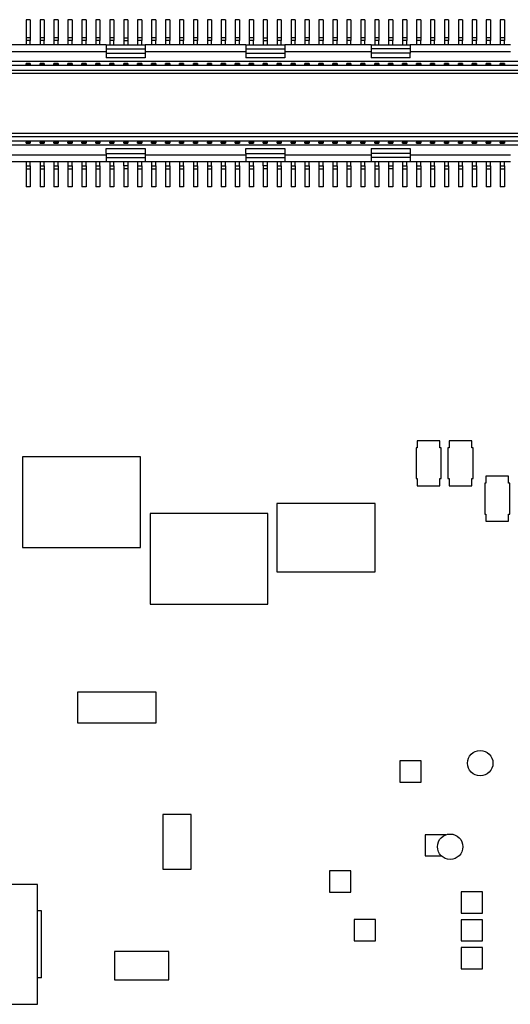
# Model space of a CAD drawing. Extents: x 25 to 408, y 76 to 219.
# Tile 11 of 21: x 315 to 332, y 143 to 178. Entities that reach past the tile are written whole.
import ezdxf

# ---------------------------------------------------------------- set-up
doc = ezdxf.new("R2010")
doc.units = 0
doc.layers.add('粗實線', color=7, linetype='CONTINUOUS')

msp = doc.modelspace()

# ---------------------------------------------------------------- linework, layer by layer
at = {"layer": '粗實線'}
for p, q in [((315.045, 178.426), (314.895, 178.426)), ((314.895, 178.426), (314.895, 177.776)), ((315.045, 178.426), (315.045, 177.776)), ((315.545, 178.426), (315.395, 178.426)), ((315.395, 178.426), (315.395, 177.776)), ((315.545, 178.426), (315.545, 177.776)), ((316.045, 178.426), (315.895, 178.426)), ((315.895, 178.426), (315.895, 177.776)), ((316.045, 178.426), (316.045, 177.776)), ((316.545, 178.426), (316.395, 178.426)), ((316.395, 178.426), (316.395, 177.776)), ((316.545, 178.426), (316.545, 177.776)), ((317.045, 178.426), (316.895, 178.426)), ((316.895, 178.426), (316.895, 177.776)), ((317.045, 178.426), (317.045, 177.776)), ((317.545, 178.426), (317.395, 178.426)), ((317.395, 178.426), (317.395, 177.776)), ((317.545, 178.426), (317.545, 177.776)), ((318.045, 178.426), (317.895, 178.426)), ((317.895, 178.426), (317.895, 177.776)), ((318.045, 178.426), (318.045, 177.776)), ((318.545, 178.426), (318.395, 178.426)), ((318.395, 178.426), (318.395, 177.776)), ((318.545, 178.426), (318.545, 177.776)), ((319.045, 178.426), (318.895, 178.426)), ((318.895, 178.426), (318.895, 177.776)), ((319.045, 178.426), (319.045, 177.776)), ((319.545, 178.426), (319.395, 178.426)), ((319.395, 178.426), (319.395, 177.776)), ((319.545, 178.426), (319.545, 177.776)), ((320.045, 178.426), (319.895, 178.426)), ((319.895, 178.426), (319.895, 177.776)), ((320.045, 178.426), (320.045, 177.776)), ((320.545, 178.426), (320.395, 178.426)), ((320.395, 178.426), (320.395, 177.776)), ((320.545, 178.426), (320.545, 177.776)), ((321.045, 178.426), (320.895, 178.426)), ((320.895, 178.426), (320.895, 177.776)), ((321.045, 178.426), (321.045, 177.776)), ((321.545, 178.426), (321.395, 178.426)), ((321.395, 178.426), (321.395, 177.776)), ((321.545, 178.426), (321.545, 177.776)), ((322.045, 178.426), (321.895, 178.426)), ((321.895, 178.426), (321.895, 177.776)), ((322.045, 178.426), (322.045, 177.776)), ((322.545, 178.426), (322.395, 178.426)), ((322.395, 178.426), (322.395, 177.776)), ((322.545, 178.426), (322.545, 177.776)), ((323.045, 178.426), (322.895, 178.426)), ((322.895, 178.426), (322.895, 177.776)), ((323.045, 178.426), (323.045, 177.776)), ((323.545, 178.426), (323.395, 178.426)), ((323.395, 178.426), (323.395, 177.776)), ((323.545, 178.426), (323.545, 177.776)), ((324.045, 178.426), (323.895, 178.426)), ((323.895, 178.426), (323.895, 177.776)), ((324.045, 178.426), (324.045, 177.776)), ((324.545, 178.426), (324.395, 178.426)), ((324.395, 178.426), (324.395, 177.776)), ((324.545, 178.426), (324.545, 177.776)), ((325.045, 178.426), (324.895, 178.426)), ((324.895, 178.426), (324.895, 177.776)), ((325.045, 178.426), (325.045, 177.776)), ((325.545, 178.426), (325.395, 178.426)), ((325.395, 178.426), (325.395, 177.776)), ((325.545, 178.426), (325.545, 177.776)), ((326.045, 178.426), (325.895, 178.426)), ((325.895, 178.426), (325.895, 177.776)), ((326.045, 178.426), (326.045, 177.776)), ((326.545, 178.426), (326.395, 178.426)), ((326.395, 178.426), (326.395, 177.776)), ((326.545, 178.426), (326.545, 177.776)), ((327.045, 178.426), (326.895, 178.426)), ((326.895, 178.426), (326.895, 177.776)), ((327.045, 178.426), (327.045, 177.776)), ((327.545, 178.426), (327.395, 178.426)), ((327.395, 178.426), (327.395, 177.776)), ((327.545, 178.426), (327.545, 177.776)), ((328.045, 178.426), (327.895, 178.426)), ((327.895, 178.426), (327.895, 177.776)), ((328.045, 178.426), (328.045, 177.776)), ((328.545, 178.426), (328.395, 178.426)), ((328.395, 178.426), (328.395, 177.776)), ((328.545, 178.426), (328.545, 177.776)), ((329.045, 178.426), (328.895, 178.426)), ((328.895, 178.426), (328.895, 177.776)), ((329.045, 178.426), (329.045, 177.776)), ((329.545, 178.426), (329.395, 178.426)), ((329.395, 178.426), (329.395, 177.776)), ((329.545, 178.426), (329.545, 177.776)), ((330.045, 178.426), (329.895, 178.426)), ((329.895, 178.426), (329.895, 177.776)), ((330.045, 178.426), (330.045, 177.776)), ((330.545, 178.426), (330.395, 178.426)), ((330.395, 178.426), (330.395, 177.776)), ((330.545, 178.426), (330.545, 177.776)), ((331.045, 178.426), (330.895, 178.426)), ((330.895, 178.426), (330.895, 177.776)), ((331.045, 178.426), (331.045, 177.776)), ((331.545, 178.426), (331.395, 178.426)), ((331.395, 178.426), (331.395, 177.776)), ((331.545, 178.426), (331.545, 177.776)), ((332.045, 178.426), (331.895, 178.426)), ((331.895, 178.426), (331.895, 177.776)), ((332.045, 178.426), (332.045, 177.776)), ((317.77, 177.526), (314.17, 177.526)), ((314.895, 177.776), (314.895, 177.676)), ((315.045, 177.776), (314.895, 177.776)), ((315.045, 177.676), (314.895, 177.676)), ((314.895, 177.676), (314.895, 177.526)), ((315.045, 177.776), (315.045, 177.676)), ((315.045, 177.526), (315.045, 177.676)), ((315.395, 177.776), (315.395, 177.676)), ((315.545, 177.776), (315.395, 177.776)), ((315.545, 177.676), (315.395, 177.676)), ((315.395, 177.676), (315.395, 177.526)), ((315.545, 177.776), (315.545, 177.676)), ((315.545, 177.526), (315.545, 177.676)), ((315.895, 177.776), (315.895, 177.676)), ((316.045, 177.776), (315.895, 177.776)), ((315.895, 177.676), (315.895, 177.526)), ((316.045, 177.676), (315.895, 177.676)), ((316.045, 177.776), (316.045, 177.676)), ((316.045, 177.526), (316.045, 177.676)), ((316.395, 177.776), (316.395, 177.676)), ((316.545, 177.776), (316.395, 177.776)), ((316.395, 177.676), (316.395, 177.526)), ((316.545, 177.676), (316.395, 177.676)), ((316.545, 177.776), (316.545, 177.676)), ((316.545, 177.526), (316.545, 177.676)), ((316.895, 177.776), (316.895, 177.676)), ((317.045, 177.776), (316.895, 177.776)), ((316.895, 177.676), (316.895, 177.526)), ((317.045, 177.676), (316.895, 177.676)), ((317.045, 177.776), (317.045, 177.676)), ((317.045, 177.526), (317.045, 177.676)), ((317.395, 177.776), (317.395, 177.676)), ((317.545, 177.776), (317.395, 177.776)), ((317.545, 177.676), (317.395, 177.676)), ((317.395, 177.676), (317.395, 177.526)), ((317.545, 177.776), (317.545, 177.676)), ((317.545, 177.526), (317.545, 177.676)), ((317.77, 177.526), (317.77, 177.376)), ((317.77, 177.526), (319.17, 177.526)), ((317.895, 177.776), (317.895, 177.676)), ((318.045, 177.776), (317.895, 177.776)), ((318.045, 177.676), (317.895, 177.676)), ((317.895, 177.676), (317.895, 177.526)), ((318.045, 177.776), (318.045, 177.676)), ((318.045, 177.526), (318.045, 177.676)), ((318.395, 177.776), (318.545, 177.776)), ((318.395, 177.776), (318.395, 177.676)), ((318.395, 177.676), (318.545, 177.676)), ((318.395, 177.676), (318.395, 177.526)), ((318.545, 177.776), (318.545, 177.676)), ((318.545, 177.676), (318.545, 177.526)), ((318.895, 177.776), (318.895, 177.676)), ((319.045, 177.776), (318.895, 177.776)), ((318.895, 177.676), (318.895, 177.526)), ((319.045, 177.676), (318.895, 177.676)), ((319.045, 177.776), (319.045, 177.676)), ((319.045, 177.526), (319.045, 177.676)), ((319.17, 177.526), (319.17, 177.376)), ((322.77, 177.526), (319.17, 177.526)), ((319.395, 177.776), (319.395, 177.676)), ((319.545, 177.776), (319.395, 177.776)), ((319.545, 177.676), (319.395, 177.676)), ((319.395, 177.676), (319.395, 177.526)), ((319.545, 177.776), (319.545, 177.676)), ((319.545, 177.526), (319.545, 177.676)), ((319.895, 177.776), (319.895, 177.676)), ((320.045, 177.776), (319.895, 177.776)), ((320.045, 177.676), (319.895, 177.676)), ((319.895, 177.676), (319.895, 177.526)), ((320.045, 177.776), (320.045, 177.676)), ((320.045, 177.526), (320.045, 177.676)), ((320.395, 177.776), (320.395, 177.676)), ((320.545, 177.776), (320.395, 177.776)), ((320.395, 177.676), (320.395, 177.526)), ((320.545, 177.676), (320.395, 177.676)), ((320.545, 177.776), (320.545, 177.676)), ((320.545, 177.526), (320.545, 177.676)), ((320.895, 177.776), (320.895, 177.676)), ((321.045, 177.776), (320.895, 177.776)), ((321.045, 177.676), (320.895, 177.676)), ((320.895, 177.676), (320.895, 177.526)), ((321.045, 177.776), (321.045, 177.676)), ((321.045, 177.526), (321.045, 177.676)), ((321.395, 177.776), (321.395, 177.676)), ((321.545, 177.776), (321.395, 177.776)), ((321.395, 177.676), (321.395, 177.526)), ((321.545, 177.676), (321.395, 177.676)), ((321.545, 177.776), (321.545, 177.676)), ((321.545, 177.526), (321.545, 177.676)), ((321.895, 177.776), (321.895, 177.676)), ((322.045, 177.776), (321.895, 177.776)), ((321.895, 177.676), (321.895, 177.526)), ((322.045, 177.676), (321.895, 177.676)), ((322.045, 177.776), (322.045, 177.676)), ((322.045, 177.526), (322.045, 177.676)), ((322.395, 177.776), (322.395, 177.676)), ((322.545, 177.776), (322.395, 177.776)), ((322.395, 177.676), (322.395, 177.526)), ((322.545, 177.676), (322.395, 177.676)), ((322.545, 177.776), (322.545, 177.676)), ((322.545, 177.526), (322.545, 177.676)), ((322.77, 177.526), (322.77, 177.376)), ((322.77, 177.526), (324.17, 177.526)), ((322.895, 177.776), (322.895, 177.676)), ((323.045, 177.776), (322.895, 177.776)), ((322.895, 177.676), (322.895, 177.526)), ((323.045, 177.676), (322.895, 177.676)), ((323.045, 177.776), (323.045, 177.676)), ((323.045, 177.526), (323.045, 177.676)), ((323.395, 177.776), (323.545, 177.776)), ((323.395, 177.776), (323.395, 177.676)), ((323.395, 177.676), (323.545, 177.676)), ((323.395, 177.676), (323.395, 177.526)), ((323.545, 177.776), (323.545, 177.676)), ((323.545, 177.676), (323.545, 177.526)), ((323.895, 177.776), (323.895, 177.676)), ((324.045, 177.776), (323.895, 177.776)), ((323.895, 177.676), (323.895, 177.526)), ((324.045, 177.676), (323.895, 177.676)), ((324.045, 177.776), (324.045, 177.676)), ((324.045, 177.526), (324.045, 177.676)), ((324.17, 177.526), (324.17, 177.376)), ((327.27, 177.526), (324.17, 177.526)), ((324.395, 177.776), (324.395, 177.676)), ((324.545, 177.776), (324.395, 177.776)), ((324.395, 177.676), (324.395, 177.526)), ((324.545, 177.676), (324.395, 177.676)), ((324.545, 177.776), (324.545, 177.676)), ((324.545, 177.526), (324.545, 177.676)), ((324.895, 177.776), (324.895, 177.676)), ((325.045, 177.776), (324.895, 177.776)), ((324.895, 177.676), (324.895, 177.526)), ((325.045, 177.676), (324.895, 177.676)), ((325.045, 177.776), (325.045, 177.676)), ((325.045, 177.526), (325.045, 177.676)), ((325.395, 177.776), (325.395, 177.676)), ((325.545, 177.776), (325.395, 177.776)), ((325.545, 177.676), (325.395, 177.676)), ((325.395, 177.676), (325.395, 177.526)), ((325.545, 177.776), (325.545, 177.676)), ((325.545, 177.526), (325.545, 177.676)), ((325.895, 177.776), (325.895, 177.676)), ((326.045, 177.776), (325.895, 177.776)), ((325.895, 177.676), (325.895, 177.526)), ((326.045, 177.676), (325.895, 177.676)), ((326.045, 177.776), (326.045, 177.676)), ((326.045, 177.526), (326.045, 177.676)), ((326.395, 177.776), (326.395, 177.676)), ((326.545, 177.776), (326.395, 177.776)), ((326.395, 177.676), (326.395, 177.526)), ((326.545, 177.676), (326.395, 177.676)), ((326.545, 177.776), (326.545, 177.676)), ((326.545, 177.526), (326.545, 177.676)), ((326.895, 177.776), (326.895, 177.676)), ((327.045, 177.776), (326.895, 177.776)), ((326.895, 177.676), (326.895, 177.526)), ((327.045, 177.676), (326.895, 177.676)), ((327.045, 177.776), (327.045, 177.676)), ((327.045, 177.526), (327.045, 177.676)), ((327.27, 177.526), (327.27, 177.376)), ((327.27, 177.526), (328.67, 177.526)), ((327.395, 177.776), (327.395, 177.676)), ((327.545, 177.776), (327.395, 177.776)), ((327.545, 177.676), (327.395, 177.676)), ((327.395, 177.676), (327.395, 177.526)), ((327.545, 177.776), (327.545, 177.676)), ((327.545, 177.526), (327.545, 177.676)), ((328.045, 177.776), (327.895, 177.776)), ((327.895, 177.776), (327.895, 177.676)), ((327.895, 177.676), (327.895, 177.526)), ((328.045, 177.676), (327.895, 177.676)), ((328.045, 177.776), (328.045, 177.676)), ((328.045, 177.526), (328.045, 177.676)), ((328.395, 177.776), (328.395, 177.676)), ((328.545, 177.776), (328.395, 177.776)), ((328.545, 177.676), (328.395, 177.676)), ((328.395, 177.676), (328.395, 177.526)), ((328.545, 177.776), (328.545, 177.676)), ((328.545, 177.526), (328.545, 177.676)), ((328.67, 177.526), (328.67, 177.376)), ((332.27, 177.526), (328.67, 177.526)), ((328.895, 177.776), (328.895, 177.676)), ((329.045, 177.776), (328.895, 177.776)), ((329.045, 177.676), (328.895, 177.676)), ((328.895, 177.676), (328.895, 177.526)), ((329.045, 177.776), (329.045, 177.676)), ((329.045, 177.526), (329.045, 177.676)), ((329.395, 177.776), (329.395, 177.676)), ((329.545, 177.776), (329.395, 177.776)), ((329.545, 177.676), (329.395, 177.676)), ((329.395, 177.676), (329.395, 177.526)), ((329.545, 177.776), (329.545, 177.676)), ((329.545, 177.526), (329.545, 177.676)), ((329.895, 177.776), (329.895, 177.676)), ((330.045, 177.776), (329.895, 177.776)), ((330.045, 177.676), (329.895, 177.676)), ((329.895, 177.676), (329.895, 177.526)), ((330.045, 177.776), (330.045, 177.676)), ((330.045, 177.526), (330.045, 177.676)), ((330.395, 177.776), (330.395, 177.676)), ((330.545, 177.776), (330.395, 177.776)), ((330.545, 177.676), (330.395, 177.676)), ((330.395, 177.676), (330.395, 177.526)), ((330.545, 177.776), (330.545, 177.676)), ((330.545, 177.526), (330.545, 177.676)), ((330.895, 177.776), (330.895, 177.676)), ((331.045, 177.776), (330.895, 177.776)), ((331.045, 177.676), (330.895, 177.676)), ((330.895, 177.676), (330.895, 177.526)), ((331.045, 177.776), (331.045, 177.676)), ((331.045, 177.526), (331.045, 177.676)), ((331.395, 177.776), (331.395, 177.676)), ((331.545, 177.776), (331.395, 177.776)), ((331.395, 177.676), (331.395, 177.526)), ((331.545, 177.676), (331.395, 177.676)), ((331.545, 177.776), (331.545, 177.676)), ((331.545, 177.526), (331.545, 177.676)), ((331.895, 177.776), (331.895, 177.676)), ((332.045, 177.776), (331.895, 177.776)), ((332.045, 177.676), (331.895, 177.676)), ((331.895, 177.676), (331.895, 177.526)), ((332.045, 177.776), (332.045, 177.676)), ((332.045, 177.526), (332.045, 177.676)), ((317.77, 177.276), (314.17, 177.276)), ((317.77, 177.376), (319.17, 177.376)), ((317.77, 177.376), (317.77, 177.226)), ((317.77, 177.226), (319.17, 177.226)), ((317.77, 177.226), (317.77, 177.056)), ((319.17, 177.376), (319.17, 177.226)), ((322.77, 177.276), (319.17, 177.276)), ((319.17, 177.226), (319.17, 177.056)), ((322.77, 177.376), (324.17, 177.376)), ((322.77, 177.376), (322.77, 177.226)), ((322.77, 177.226), (324.17, 177.226)), ((322.77, 177.226), (322.77, 177.056)), ((324.17, 177.376), (324.17, 177.226)), ((327.27, 177.276), (324.17, 177.276)), ((324.17, 177.226), (324.17, 177.056)), ((327.27, 177.376), (327.27, 177.226)), ((328.67, 177.376), (327.27, 177.376)), ((328.67, 177.226), (327.27, 177.226)), ((327.27, 177.226), (327.27, 177.056)), ((328.67, 177.376), (328.67, 177.226)), ((332.27, 177.276), (328.67, 177.276)), ((328.67, 177.056), (328.67, 177.226)), ((354.27, 176.776), (297.17, 176.776)), ((353.27, 176.926), (298.17, 176.926)), ((315.045, 176.856), (314.895, 176.856)), ((314.895, 176.822), (314.895, 176.856)), ((314.895, 176.822), (314.895, 176.776)), ((315.045, 176.822), (314.895, 176.822)), ((315.045, 176.856), (315.045, 176.822)), ((315.045, 176.776), (315.045, 176.822)), ((315.545, 176.856), (315.395, 176.856)), ((315.395, 176.822), (315.395, 176.856)), ((315.395, 176.822), (315.395, 176.776)), ((315.545, 176.822), (315.395, 176.822)), ((315.545, 176.856), (315.545, 176.822)), ((315.545, 176.776), (315.545, 176.822)), ((316.045, 176.856), (315.895, 176.856)), ((315.895, 176.822), (315.895, 176.856)), ((315.895, 176.822), (315.895, 176.776)), ((316.045, 176.822), (315.895, 176.822)), ((316.045, 176.856), (316.045, 176.822)), ((316.045, 176.776), (316.045, 176.822)), ((316.545, 176.856), (316.395, 176.856)), ((316.395, 176.822), (316.395, 176.856)), ((316.395, 176.822), (316.395, 176.776)), ((316.545, 176.822), (316.395, 176.822)), ((316.545, 176.856), (316.545, 176.822)), ((316.545, 176.776), (316.545, 176.822)), ((317.045, 176.856), (316.895, 176.856)), ((316.895, 176.822), (316.895, 176.856)), ((316.895, 176.822), (316.895, 176.776)), ((317.045, 176.822), (316.895, 176.822)), ((317.045, 176.856), (317.045, 176.822)), ((317.045, 176.776), (317.045, 176.822)), ((317.545, 176.856), (317.395, 176.856)), ((317.395, 176.822), (317.395, 176.856)), ((317.395, 176.822), (317.395, 176.776)), ((317.545, 176.822), (317.395, 176.822)), ((317.545, 176.856), (317.545, 176.822)), ((317.545, 176.776), (317.545, 176.822)), ((319.17, 177.056), (317.77, 177.056)), ((318.045, 176.856), (317.895, 176.856)), ((317.895, 176.822), (317.895, 176.856)), ((317.895, 176.822), (317.895, 176.776)), ((318.045, 176.822), (317.895, 176.822)), ((318.045, 176.856), (318.045, 176.822)), ((318.045, 176.776), (318.045, 176.822)), ((318.545, 176.856), (318.395, 176.856)), ((318.395, 176.822), (318.395, 176.856)), ((318.395, 176.822), (318.395, 176.776)), ((318.545, 176.822), (318.395, 176.822)), ((318.545, 176.856), (318.545, 176.822)), ((318.545, 176.776), (318.545, 176.822)), ((319.045, 176.856), (318.895, 176.856)), ((318.895, 176.822), (318.895, 176.856)), ((318.895, 176.822), (318.895, 176.776)), ((319.045, 176.822), (318.895, 176.822)), ((319.045, 176.856), (319.045, 176.822)), ((319.045, 176.776), (319.045, 176.822)), ((319.545, 176.856), (319.395, 176.856)), ((319.395, 176.822), (319.395, 176.856)), ((319.395, 176.822), (319.395, 176.776)), ((319.545, 176.822), (319.395, 176.822)), ((319.545, 176.856), (319.545, 176.822)), ((319.545, 176.776), (319.545, 176.822)), ((320.045, 176.856), (319.895, 176.856)), ((319.895, 176.822), (319.895, 176.856)), ((319.895, 176.822), (319.895, 176.776)), ((320.045, 176.822), (319.895, 176.822)), ((320.045, 176.856), (320.045, 176.822)), ((320.045, 176.776), (320.045, 176.822)), ((320.545, 176.856), (320.395, 176.856)), ((320.395, 176.822), (320.395, 176.856)), ((320.395, 176.822), (320.395, 176.776)), ((320.545, 176.822), (320.395, 176.822)), ((320.545, 176.856), (320.545, 176.822)), ((320.545, 176.776), (320.545, 176.822)), ((321.045, 176.856), (320.895, 176.856)), ((320.895, 176.822), (320.895, 176.856)), ((320.895, 176.822), (320.895, 176.776)), ((321.045, 176.822), (320.895, 176.822)), ((321.045, 176.856), (321.045, 176.822)), ((321.045, 176.776), (321.045, 176.822)), ((321.545, 176.856), (321.395, 176.856)), ((321.395, 176.822), (321.395, 176.856)), ((321.395, 176.822), (321.395, 176.776)), ((321.545, 176.822), (321.395, 176.822)), ((321.545, 176.856), (321.545, 176.822)), ((321.545, 176.776), (321.545, 176.822)), ((322.045, 176.856), (321.895, 176.856)), ((321.895, 176.822), (321.895, 176.856)), ((321.895, 176.822), (321.895, 176.776)), ((322.045, 176.822), (321.895, 176.822)), ((322.045, 176.856), (322.045, 176.822)), ((322.045, 176.776), (322.045, 176.822)), ((322.545, 176.856), (322.395, 176.856)), ((322.395, 176.822), (322.395, 176.856)), ((322.395, 176.822), (322.395, 176.776)), ((322.545, 176.822), (322.395, 176.822)), ((322.545, 176.856), (322.545, 176.822)), ((322.545, 176.776), (322.545, 176.822)), ((324.17, 177.056), (322.77, 177.056)), ((323.045, 176.856), (322.895, 176.856)), ((322.895, 176.822), (322.895, 176.856)), ((322.895, 176.822), (322.895, 176.776)), ((323.045, 176.822), (322.895, 176.822)), ((323.045, 176.856), (323.045, 176.822)), ((323.045, 176.776), (323.045, 176.822)), ((323.545, 176.856), (323.395, 176.856)), ((323.395, 176.822), (323.395, 176.856)), ((323.395, 176.822), (323.395, 176.776)), ((323.545, 176.822), (323.395, 176.822)), ((323.545, 176.856), (323.545, 176.822)), ((323.545, 176.776), (323.545, 176.822)), ((324.045, 176.856), (323.895, 176.856)), ((323.895, 176.822), (323.895, 176.856)), ((323.895, 176.822), (323.895, 176.776)), ((324.045, 176.822), (323.895, 176.822)), ((324.045, 176.856), (324.045, 176.822)), ((324.045, 176.776), (324.045, 176.822)), ((324.545, 176.856), (324.395, 176.856)), ((324.395, 176.822), (324.395, 176.856)), ((324.395, 176.822), (324.395, 176.776)), ((324.545, 176.822), (324.395, 176.822)), ((324.545, 176.856), (324.545, 176.822)), ((324.545, 176.776), (324.545, 176.822)), ((325.045, 176.856), (324.895, 176.856)), ((324.895, 176.822), (324.895, 176.856)), ((324.895, 176.822), (324.895, 176.776)), ((325.045, 176.822), (324.895, 176.822)), ((325.045, 176.856), (325.045, 176.822)), ((325.045, 176.776), (325.045, 176.822)), ((325.545, 176.856), (325.395, 176.856)), ((325.395, 176.822), (325.395, 176.856)), ((325.395, 176.822), (325.395, 176.776)), ((325.545, 176.822), (325.395, 176.822)), ((325.545, 176.856), (325.545, 176.822)), ((325.545, 176.776), (325.545, 176.822)), ((326.045, 176.856), (325.895, 176.856)), ((325.895, 176.822), (325.895, 176.856)), ((325.895, 176.822), (325.895, 176.776)), ((326.045, 176.822), (325.895, 176.822)), ((326.045, 176.856), (326.045, 176.822)), ((326.045, 176.776), (326.045, 176.822)), ((326.545, 176.856), (326.395, 176.856)), ((326.395, 176.822), (326.395, 176.856)), ((326.395, 176.822), (326.395, 176.776)), ((326.545, 176.822), (326.395, 176.822)), ((326.545, 176.856), (326.545, 176.822)), ((326.545, 176.776), (326.545, 176.822)), ((327.045, 176.856), (326.895, 176.856)), ((326.895, 176.822), (326.895, 176.856)), ((326.895, 176.822), (326.895, 176.776)), ((327.045, 176.822), (326.895, 176.822)), ((327.045, 176.856), (327.045, 176.822)), ((327.045, 176.776), (327.045, 176.822)), ((328.67, 177.056), (327.27, 177.056)), ((327.545, 176.856), (327.395, 176.856)), ((327.395, 176.822), (327.395, 176.856)), ((327.395, 176.822), (327.395, 176.776)), ((327.545, 176.822), (327.395, 176.822)), ((327.545, 176.856), (327.545, 176.822)), ((327.545, 176.776), (327.545, 176.822)), ((328.045, 176.856), (327.895, 176.856)), ((327.895, 176.822), (327.895, 176.856)), ((327.895, 176.822), (327.895, 176.776)), ((328.045, 176.822), (327.895, 176.822)), ((328.045, 176.856), (328.045, 176.822)), ((328.045, 176.776), (328.045, 176.822)), ((328.545, 176.856), (328.395, 176.856)), ((328.395, 176.822), (328.395, 176.856)), ((328.395, 176.822), (328.395, 176.776)), ((328.545, 176.822), (328.395, 176.822)), ((328.545, 176.856), (328.545, 176.822)), ((328.545, 176.776), (328.545, 176.822)), ((329.045, 176.856), (328.895, 176.856)), ((328.895, 176.822), (328.895, 176.856)), ((328.895, 176.822), (328.895, 176.776)), ((329.045, 176.822), (328.895, 176.822)), ((329.045, 176.856), (329.045, 176.822)), ((329.045, 176.776), (329.045, 176.822)), ((329.545, 176.856), (329.395, 176.856)), ((329.395, 176.822), (329.395, 176.856)), ((329.395, 176.822), (329.395, 176.776)), ((329.545, 176.822), (329.395, 176.822)), ((329.545, 176.856), (329.545, 176.822)), ((329.545, 176.776), (329.545, 176.822)), ((330.045, 176.856), (329.895, 176.856)), ((329.895, 176.822), (329.895, 176.856)), ((329.895, 176.822), (329.895, 176.776)), ((330.045, 176.822), (329.895, 176.822)), ((330.045, 176.856), (330.045, 176.822)), ((330.045, 176.776), (330.045, 176.822)), ((330.545, 176.856), (330.395, 176.856)), ((330.395, 176.822), (330.395, 176.856)), ((330.395, 176.822), (330.395, 176.776)), ((330.545, 176.822), (330.395, 176.822)), ((330.545, 176.856), (330.545, 176.822)), ((330.545, 176.776), (330.545, 176.822)), ((331.045, 176.856), (330.895, 176.856)), ((330.895, 176.822), (330.895, 176.856)), ((330.895, 176.822), (330.895, 176.776)), ((331.045, 176.822), (330.895, 176.822)), ((331.045, 176.856), (331.045, 176.822)), ((331.045, 176.776), (331.045, 176.822)), ((331.545, 176.856), (331.395, 176.856)), ((331.395, 176.822), (331.395, 176.856)), ((331.395, 176.822), (331.395, 176.776)), ((331.545, 176.822), (331.395, 176.822)), ((331.545, 176.856), (331.545, 176.822)), ((331.545, 176.776), (331.545, 176.822)), ((332.045, 176.856), (331.895, 176.856)), ((331.895, 176.822), (331.895, 176.856)), ((331.895, 176.822), (331.895, 176.776)), ((332.045, 176.822), (331.895, 176.822)), ((332.045, 176.856), (332.045, 176.822)), ((332.045, 176.776), (332.045, 176.822)), ((297.17, 176.616), (354.27, 176.616)), ((297.37, 176.501), (354.07, 176.501)), ((298.27, 174.35), (353.17, 174.35)), ((298.07, 174.236), (353.37, 174.236)), ((298.07, 174.076), (353.37, 174.076)), ((353.27, 173.926), (298.17, 173.926)), ((314.895, 174.076), (314.895, 174.03)), ((314.895, 174.03), (315.045, 174.03)), ((314.895, 173.996), (314.895, 174.03)), ((314.895, 173.996), (315.045, 173.996)), ((315.045, 174.076), (315.045, 174.03)), ((315.045, 174.03), (315.045, 173.996)), ((315.395, 174.076), (315.395, 174.03)), ((315.395, 174.03), (315.545, 174.03)), ((315.395, 173.996), (315.395, 174.03)), ((315.395, 173.996), (315.545, 173.996)), ((315.545, 174.076), (315.545, 174.03)), ((315.545, 174.03), (315.545, 173.996)), ((315.895, 174.076), (315.895, 174.03)), ((315.895, 174.03), (316.045, 174.03)), ((315.895, 173.996), (315.895, 174.03)), ((315.895, 173.996), (316.045, 173.996)), ((316.045, 174.076), (316.045, 174.03)), ((316.045, 174.03), (316.045, 173.996)), ((316.395, 174.076), (316.395, 174.03)), ((316.395, 174.03), (316.545, 174.03)), ((316.395, 173.996), (316.395, 174.03)), ((316.395, 173.996), (316.545, 173.996)), ((316.545, 174.076), (316.545, 174.03)), ((316.545, 174.03), (316.545, 173.996)), ((316.895, 174.076), (316.895, 174.03)), ((316.895, 174.03), (317.045, 174.03)), ((316.895, 173.996), (316.895, 174.03)), ((316.895, 173.996), (317.045, 173.996)), ((317.045, 174.076), (317.045, 174.03)), ((317.045, 174.03), (317.045, 173.996)), ((317.395, 174.076), (317.395, 174.03)), ((317.395, 174.03), (317.545, 174.03)), ((317.395, 173.996), (317.395, 174.03)), ((317.395, 173.996), (317.545, 173.996)), ((317.545, 174.076), (317.545, 174.03)), ((317.545, 174.03), (317.545, 173.996)), ((317.895, 174.076), (317.895, 174.03)), ((317.895, 174.03), (318.045, 174.03)), ((317.895, 173.996), (317.895, 174.03)), ((317.895, 173.996), (318.045, 173.996)), ((318.045, 174.076), (318.045, 174.03)), ((318.045, 174.03), (318.045, 173.996)), ((318.395, 174.076), (318.395, 174.03)), ((318.395, 174.03), (318.545, 174.03)), ((318.395, 173.996), (318.395, 174.03)), ((318.395, 173.996), (318.545, 173.996)), ((318.545, 174.076), (318.545, 174.03)), ((318.545, 174.03), (318.545, 173.996)), ((318.895, 174.076), (318.895, 174.03)), ((318.895, 174.03), (319.045, 174.03)), ((318.895, 173.996), (318.895, 174.03)), ((318.895, 173.996), (319.045, 173.996)), ((319.045, 174.076), (319.045, 174.03)), ((319.045, 174.03), (319.045, 173.996)), ((319.395, 174.076), (319.395, 174.03)), ((319.395, 174.03), (319.545, 174.03)), ((319.395, 173.996), (319.395, 174.03)), ((319.395, 173.996), (319.545, 173.996)), ((319.545, 174.076), (319.545, 174.03)), ((319.545, 174.03), (319.545, 173.996)), ((319.895, 174.076), (319.895, 174.03)), ((319.895, 174.03), (320.045, 174.03)), ((319.895, 173.996), (319.895, 174.03)), ((319.895, 173.996), (320.045, 173.996)), ((320.045, 174.076), (320.045, 174.03)), ((320.045, 174.03), (320.045, 173.996)), ((320.395, 174.076), (320.395, 174.03)), ((320.395, 174.03), (320.545, 174.03)), ((320.395, 173.996), (320.395, 174.03)), ((320.395, 173.996), (320.545, 173.996)), ((320.545, 174.076), (320.545, 174.03)), ((320.545, 174.03), (320.545, 173.996)), ((320.895, 174.076), (320.895, 174.03)), ((320.895, 174.03), (321.045, 174.03)), ((320.895, 173.996), (320.895, 174.03)), ((320.895, 173.996), (321.045, 173.996)), ((321.045, 174.076), (321.045, 174.03)), ((321.045, 174.03), (321.045, 173.996)), ((321.395, 174.076), (321.395, 174.03)), ((321.395, 174.03), (321.545, 174.03)), ((321.395, 173.996), (321.395, 174.03)), ((321.395, 173.996), (321.545, 173.996)), ((321.545, 174.076), (321.545, 174.03)), ((321.545, 174.03), (321.545, 173.996)), ((321.895, 174.076), (321.895, 174.03)), ((321.895, 174.03), (322.045, 174.03)), ((321.895, 173.996), (321.895, 174.03)), ((321.895, 173.996), (322.045, 173.996)), ((322.045, 174.076), (322.045, 174.03)), ((322.045, 174.03), (322.045, 173.996)), ((322.395, 174.076), (322.395, 174.03)), ((322.395, 174.03), (322.545, 174.03)), ((322.395, 173.996), (322.395, 174.03)), ((322.395, 173.996), (322.545, 173.996)), ((322.545, 174.076), (322.545, 174.03)), ((322.545, 174.03), (322.545, 173.996)), ((322.895, 174.076), (322.895, 174.03)), ((322.895, 174.03), (323.045, 174.03)), ((322.895, 173.996), (322.895, 174.03)), ((322.895, 173.996), (323.045, 173.996)), ((323.045, 174.076), (323.045, 174.03)), ((323.045, 174.03), (323.045, 173.996)), ((323.395, 174.076), (323.395, 174.03)), ((323.395, 174.03), (323.545, 174.03)), ((323.395, 173.996), (323.395, 174.03)), ((323.395, 173.996), (323.545, 173.996)), ((323.545, 174.076), (323.545, 174.03)), ((323.545, 174.03), (323.545, 173.996)), ((323.895, 174.076), (323.895, 174.03)), ((323.895, 174.03), (324.045, 174.03)), ((323.895, 173.996), (323.895, 174.03)), ((323.895, 173.996), (324.045, 173.996)), ((324.045, 174.076), (324.045, 174.03)), ((324.045, 174.03), (324.045, 173.996)), ((324.395, 174.076), (324.395, 174.03)), ((324.395, 174.03), (324.545, 174.03)), ((324.395, 173.996), (324.395, 174.03)), ((324.395, 173.996), (324.545, 173.996)), ((324.545, 174.076), (324.545, 174.03)), ((324.545, 174.03), (324.545, 173.996)), ((324.895, 174.076), (324.895, 174.03)), ((324.895, 174.03), (325.045, 174.03)), ((324.895, 173.996), (324.895, 174.03)), ((324.895, 173.996), (325.045, 173.996)), ((325.045, 174.076), (325.045, 174.03)), ((325.045, 174.03), (325.045, 173.996)), ((325.395, 174.076), (325.395, 174.03)), ((325.395, 174.03), (325.545, 174.03)), ((325.395, 173.996), (325.395, 174.03)), ((325.395, 173.996), (325.545, 173.996)), ((325.545, 174.076), (325.545, 174.03)), ((325.545, 174.03), (325.545, 173.996)), ((325.895, 174.076), (325.895, 174.03)), ((325.895, 174.03), (326.045, 174.03)), ((325.895, 173.996), (325.895, 174.03)), ((325.895, 173.996), (326.045, 173.996)), ((326.045, 174.076), (326.045, 174.03)), ((326.045, 174.03), (326.045, 173.996)), ((326.395, 174.076), (326.395, 174.03)), ((326.395, 174.03), (326.545, 174.03)), ((326.395, 173.996), (326.395, 174.03)), ((326.395, 173.996), (326.545, 173.996)), ((326.545, 174.076), (326.545, 174.03)), ((326.545, 174.03), (326.545, 173.996)), ((326.895, 174.076), (326.895, 174.03)), ((326.895, 174.03), (327.045, 174.03)), ((326.895, 173.996), (326.895, 174.03)), ((326.895, 173.996), (327.045, 173.996)), ((327.045, 174.076), (327.045, 174.03)), ((327.045, 174.03), (327.045, 173.996)), ((327.395, 174.076), (327.395, 174.03)), ((327.395, 174.03), (327.545, 174.03)), ((327.395, 173.996), (327.395, 174.03)), ((327.395, 173.996), (327.545, 173.996)), ((327.545, 174.076), (327.545, 174.03)), ((327.545, 174.03), (327.545, 173.996)), ((327.895, 174.076), (327.895, 174.03)), ((327.895, 174.03), (328.045, 174.03)), ((327.895, 173.996), (327.895, 174.03)), ((327.895, 173.996), (328.045, 173.996)), ((328.045, 174.076), (328.045, 174.03)), ((328.045, 174.03), (328.045, 173.996)), ((328.395, 174.076), (328.395, 174.03)), ((328.395, 174.03), (328.545, 174.03)), ((328.395, 173.996), (328.395, 174.03)), ((328.395, 173.996), (328.545, 173.996)), ((328.545, 174.076), (328.545, 174.03)), ((328.545, 174.03), (328.545, 173.996)), ((328.895, 174.076), (328.895, 174.03)), ((328.895, 174.03), (329.045, 174.03)), ((328.895, 173.996), (328.895, 174.03)), ((328.895, 173.996), (329.045, 173.996)), ((329.045, 174.076), (329.045, 174.03)), ((329.045, 174.03), (329.045, 173.996)), ((329.395, 174.076), (329.395, 174.03)), ((329.395, 174.03), (329.545, 174.03)), ((329.395, 173.996), (329.395, 174.03)), ((329.395, 173.996), (329.545, 173.996)), ((329.545, 174.076), (329.545, 174.03)), ((329.545, 174.03), (329.545, 173.996)), ((329.895, 174.076), (329.895, 174.03)), ((329.895, 174.03), (330.045, 174.03)), ((329.895, 173.996), (329.895, 174.03)), ((329.895, 173.996), (330.045, 173.996)), ((330.045, 174.076), (330.045, 174.03)), ((330.045, 174.03), (330.045, 173.996)), ((330.395, 174.076), (330.395, 174.03)), ((330.395, 174.03), (330.545, 174.03)), ((330.395, 173.996), (330.395, 174.03)), ((330.395, 173.996), (330.545, 173.996)), ((330.545, 174.076), (330.545, 174.03)), ((330.545, 174.03), (330.545, 173.996)), ((330.895, 174.076), (330.895, 174.03)), ((330.895, 174.03), (331.045, 174.03)), ((330.895, 173.996), (330.895, 174.03)), ((330.895, 173.996), (331.045, 173.996)), ((331.045, 174.076), (331.045, 174.03)), ((331.045, 174.03), (331.045, 173.996)), ((331.395, 174.076), (331.395, 174.03)), ((331.395, 174.03), (331.545, 174.03)), ((331.395, 173.996), (331.395, 174.03)), ((331.395, 173.996), (331.545, 173.996)), ((331.545, 174.076), (331.545, 174.03)), ((331.545, 174.03), (331.545, 173.996)), ((331.895, 174.076), (331.895, 174.03)), ((331.895, 174.03), (332.045, 174.03)), ((331.895, 173.996), (331.895, 174.03)), ((331.895, 173.996), (332.045, 173.996)), ((332.045, 174.076), (332.045, 174.03)), ((332.045, 174.03), (332.045, 173.996)), ((314.17, 173.576), (317.77, 173.576)), ((317.77, 173.796), (319.17, 173.796)), ((317.77, 173.626), (317.77, 173.796)), ((317.77, 173.626), (319.17, 173.626)), ((317.77, 173.626), (317.77, 173.476)), ((319.17, 173.796), (319.17, 173.626)), ((319.17, 173.626), (319.17, 173.476)), ((319.17, 173.576), (322.77, 173.576)), ((322.77, 173.796), (324.17, 173.796)), ((322.77, 173.626), (322.77, 173.796)), ((322.77, 173.626), (324.17, 173.626)), ((322.77, 173.626), (322.77, 173.476)), ((324.17, 173.796), (324.17, 173.626)), ((324.17, 173.626), (324.17, 173.476)), ((324.17, 173.576), (327.27, 173.576)), ((327.27, 173.796), (328.67, 173.796)), ((327.27, 173.796), (327.27, 173.626)), ((327.27, 173.626), (327.27, 173.476)), ((328.67, 173.626), (327.27, 173.626)), ((328.67, 173.796), (328.67, 173.626)), ((328.67, 173.626), (328.67, 173.476)), ((328.67, 173.576), (332.27, 173.576)), ((317.77, 173.326), (314.17, 173.326)), ((314.895, 173.326), (314.895, 173.176)), ((315.045, 173.176), (315.045, 173.326)), ((315.395, 173.326), (315.395, 173.176)), ((315.545, 173.176), (315.545, 173.326)), ((315.895, 173.326), (315.895, 173.176)), ((316.045, 173.176), (316.045, 173.326)), ((316.395, 173.326), (316.395, 173.176)), ((316.545, 173.176), (316.545, 173.326)), ((316.895, 173.326), (316.895, 173.176)), ((317.045, 173.176), (317.045, 173.326)), ((317.395, 173.326), (317.395, 173.176)), ((317.545, 173.176), (317.545, 173.326)), ((317.77, 173.476), (319.17, 173.476)), ((317.77, 173.476), (317.77, 173.326)), ((319.17, 173.326), (317.77, 173.326)), ((317.895, 173.326), (317.895, 173.176)), ((318.045, 173.176), (318.045, 173.326)), ((318.395, 173.176), (318.395, 173.326)), ((318.545, 173.326), (318.545, 173.176)), ((318.895, 173.326), (318.895, 173.176)), ((319.045, 173.176), (319.045, 173.326)), ((319.17, 173.476), (319.17, 173.326)), ((322.77, 173.326), (319.17, 173.326)), ((319.395, 173.326), (319.395, 173.176)), ((319.545, 173.176), (319.545, 173.326)), ((319.895, 173.326), (319.895, 173.176)), ((320.045, 173.176), (320.045, 173.326)), ((320.395, 173.326), (320.395, 173.176)), ((320.545, 173.176), (320.545, 173.326)), ((320.895, 173.326), (320.895, 173.176)), ((321.045, 173.176), (321.045, 173.326)), ((321.395, 173.326), (321.395, 173.176)), ((321.545, 173.176), (321.545, 173.326)), ((321.895, 173.326), (321.895, 173.176)), ((322.045, 173.176), (322.045, 173.326)), ((322.395, 173.326), (322.395, 173.176)), ((322.545, 173.176), (322.545, 173.326)), ((322.77, 173.476), (324.17, 173.476)), ((322.77, 173.476), (322.77, 173.326)), ((324.17, 173.326), (322.77, 173.326)), ((322.895, 173.326), (322.895, 173.176)), ((323.045, 173.176), (323.045, 173.326)), ((323.395, 173.176), (323.395, 173.326)), ((323.545, 173.326), (323.545, 173.176)), ((323.895, 173.326), (323.895, 173.176)), ((324.045, 173.176), (324.045, 173.326)), ((324.17, 173.476), (324.17, 173.326)), ((327.27, 173.326), (324.17, 173.326)), ((324.395, 173.326), (324.395, 173.176)), ((324.545, 173.176), (324.545, 173.326)), ((324.895, 173.326), (324.895, 173.176)), ((325.045, 173.176), (325.045, 173.326)), ((325.395, 173.326), (325.395, 173.176)), ((325.545, 173.176), (325.545, 173.326)), ((325.895, 173.326), (325.895, 173.176)), ((326.045, 173.176), (326.045, 173.326)), ((326.395, 173.326), (326.395, 173.176)), ((326.545, 173.176), (326.545, 173.326)), ((326.895, 173.326), (326.895, 173.176)), ((327.045, 173.176), (327.045, 173.326)), ((327.27, 173.476), (327.27, 173.326)), ((328.67, 173.476), (327.27, 173.476)), ((328.67, 173.326), (327.27, 173.326)), ((327.395, 173.326), (327.395, 173.176)), ((327.545, 173.176), (327.545, 173.326)), ((327.895, 173.326), (327.895, 173.176)), ((328.045, 173.326), (328.045, 173.176)), ((328.395, 173.326), (328.395, 173.176)), ((328.545, 173.176), (328.545, 173.326)), ((328.67, 173.476), (328.67, 173.326)), ((332.27, 173.326), (328.67, 173.326)), ((328.895, 173.326), (328.895, 173.176)), ((329.045, 173.176), (329.045, 173.326)), ((329.395, 173.326), (329.395, 173.176)), ((329.545, 173.176), (329.545, 173.326)), ((329.895, 173.326), (329.895, 173.176)), ((330.045, 173.176), (330.045, 173.326)), ((330.395, 173.326), (330.395, 173.176)), ((330.545, 173.176), (330.545, 173.326)), ((330.895, 173.326), (330.895, 173.176)), ((331.045, 173.176), (331.045, 173.326)), ((331.395, 173.326), (331.395, 173.176)), ((331.545, 173.176), (331.545, 173.326)), ((331.895, 173.326), (331.895, 173.176)), ((332.045, 173.176), (332.045, 173.326)), ((314.895, 173.176), (315.045, 173.176)), ((314.895, 173.176), (314.895, 173.076)), ((314.895, 173.076), (315.045, 173.076)), ((314.895, 173.076), (314.895, 172.426)), ((315.045, 173.176), (315.045, 173.076)), ((315.045, 173.076), (315.045, 172.426)), ((315.395, 173.176), (315.545, 173.176)), ((315.395, 173.176), (315.395, 173.076)), ((315.395, 173.076), (315.545, 173.076)), ((315.395, 173.076), (315.395, 172.426)), ((315.545, 173.176), (315.545, 173.076)), ((315.545, 173.076), (315.545, 172.426)), ((315.895, 173.176), (315.895, 173.076)), ((315.895, 173.176), (316.045, 173.176)), ((315.895, 173.076), (316.045, 173.076)), ((315.895, 173.076), (315.895, 172.426)), ((316.045, 173.176), (316.045, 173.076)), ((316.045, 173.076), (316.045, 172.426)), ((316.395, 173.176), (316.545, 173.176)), ((316.395, 173.176), (316.395, 173.076)), ((316.395, 173.076), (316.545, 173.076)), ((316.395, 173.076), (316.395, 172.426)), ((316.545, 173.176), (316.545, 173.076)), ((316.545, 173.076), (316.545, 172.426)), ((316.895, 173.176), (316.895, 173.076)), ((316.895, 173.176), (317.045, 173.176)), ((316.895, 173.076), (317.045, 173.076)), ((316.895, 173.076), (316.895, 172.426)), ((317.045, 173.176), (317.045, 173.076)), ((317.045, 173.076), (317.045, 172.426)), ((317.395, 173.176), (317.395, 173.076)), ((317.395, 173.176), (317.545, 173.176)), ((317.395, 173.076), (317.545, 173.076)), ((317.395, 173.076), (317.395, 172.426)), ((317.545, 173.176), (317.545, 173.076)), ((317.545, 173.076), (317.545, 172.426)), ((317.895, 173.176), (317.895, 173.076)), ((317.895, 173.176), (318.045, 173.176)), ((317.895, 173.076), (318.045, 173.076)), ((317.895, 173.076), (317.895, 172.426)), ((318.045, 173.176), (318.045, 173.076)), ((318.045, 173.076), (318.045, 172.426)), ((318.545, 173.176), (318.395, 173.176)), ((318.395, 173.176), (318.395, 173.076)), ((318.545, 173.076), (318.395, 173.076)), ((318.395, 173.076), (318.395, 172.426)), ((318.545, 173.176), (318.545, 173.076)), ((318.545, 173.076), (318.545, 172.426)), ((318.895, 173.176), (319.045, 173.176)), ((318.895, 173.176), (318.895, 173.076)), ((318.895, 173.076), (319.045, 173.076)), ((318.895, 173.076), (318.895, 172.426)), ((319.045, 173.176), (319.045, 173.076)), ((319.045, 173.076), (319.045, 172.426)), ((319.395, 173.176), (319.545, 173.176)), ((319.395, 173.176), (319.395, 173.076)), ((319.395, 173.076), (319.545, 173.076)), ((319.395, 173.076), (319.395, 172.426)), ((319.545, 173.176), (319.545, 173.076)), ((319.545, 173.076), (319.545, 172.426)), ((319.895, 173.176), (319.895, 173.076)), ((319.895, 173.176), (320.045, 173.176)), ((319.895, 173.076), (320.045, 173.076)), ((319.895, 173.076), (319.895, 172.426)), ((320.045, 173.176), (320.045, 173.076)), ((320.045, 173.076), (320.045, 172.426)), ((320.395, 173.176), (320.545, 173.176)), ((320.395, 173.176), (320.395, 173.076)), ((320.395, 173.076), (320.545, 173.076)), ((320.395, 173.076), (320.395, 172.426)), ((320.545, 173.176), (320.545, 173.076)), ((320.545, 173.076), (320.545, 172.426)), ((320.895, 173.176), (321.045, 173.176)), ((320.895, 173.176), (320.895, 173.076)), ((320.895, 173.076), (321.045, 173.076)), ((320.895, 173.076), (320.895, 172.426)), ((321.045, 173.176), (321.045, 173.076)), ((321.045, 173.076), (321.045, 172.426)), ((321.395, 173.176), (321.395, 173.076)), ((321.395, 173.176), (321.545, 173.176)), ((321.395, 173.076), (321.545, 173.076)), ((321.395, 173.076), (321.395, 172.426)), ((321.545, 173.176), (321.545, 173.076)), ((321.545, 173.076), (321.545, 172.426)), ((321.895, 173.176), (321.895, 173.076)), ((321.895, 173.176), (322.045, 173.176)), ((321.895, 173.076), (322.045, 173.076)), ((321.895, 173.076), (321.895, 172.426)), ((322.045, 173.176), (322.045, 173.076)), ((322.045, 173.076), (322.045, 172.426)), ((322.395, 173.176), (322.395, 173.076)), ((322.395, 173.176), (322.545, 173.176)), ((322.395, 173.076), (322.545, 173.076)), ((322.395, 173.076), (322.395, 172.426)), ((322.545, 173.176), (322.545, 173.076)), ((322.545, 173.076), (322.545, 172.426)), ((322.895, 173.176), (322.895, 173.076)), ((322.895, 173.176), (323.045, 173.176)), ((322.895, 173.076), (323.045, 173.076)), ((322.895, 173.076), (322.895, 172.426)), ((323.045, 173.176), (323.045, 173.076)), ((323.045, 173.076), (323.045, 172.426)), ((323.545, 173.176), (323.395, 173.176)), ((323.395, 173.176), (323.395, 173.076)), ((323.545, 173.076), (323.395, 173.076)), ((323.395, 173.076), (323.395, 172.426)), ((323.545, 173.176), (323.545, 173.076)), ((323.545, 173.076), (323.545, 172.426)), ((323.895, 173.176), (324.045, 173.176)), ((323.895, 173.176), (323.895, 173.076)), ((323.895, 173.076), (324.045, 173.076)), ((323.895, 173.076), (323.895, 172.426)), ((324.045, 173.176), (324.045, 173.076)), ((324.045, 173.076), (324.045, 172.426)), ((324.395, 173.176), (324.395, 173.076)), ((324.395, 173.176), (324.545, 173.176)), ((324.395, 173.076), (324.545, 173.076)), ((324.395, 173.076), (324.395, 172.426)), ((324.545, 173.176), (324.545, 173.076)), ((324.545, 173.076), (324.545, 172.426)), ((324.895, 173.176), (324.895, 173.076)), ((324.895, 173.176), (325.045, 173.176)), ((324.895, 173.076), (325.045, 173.076)), ((324.895, 173.076), (324.895, 172.426)), ((325.045, 173.176), (325.045, 173.076)), ((325.045, 173.076), (325.045, 172.426)), ((325.395, 173.176), (325.395, 173.076)), ((325.395, 173.176), (325.545, 173.176)), ((325.395, 173.076), (325.545, 173.076)), ((325.395, 173.076), (325.395, 172.426)), ((325.545, 173.176), (325.545, 173.076)), ((325.545, 173.076), (325.545, 172.426)), ((325.895, 173.176), (326.045, 173.176)), ((325.895, 173.176), (325.895, 173.076)), ((325.895, 173.076), (326.045, 173.076)), ((325.895, 173.076), (325.895, 172.426)), ((326.045, 173.176), (326.045, 173.076)), ((326.045, 173.076), (326.045, 172.426)), ((326.395, 173.176), (326.395, 173.076)), ((326.395, 173.176), (326.545, 173.176)), ((326.395, 173.076), (326.545, 173.076)), ((326.395, 173.076), (326.395, 172.426)), ((326.545, 173.176), (326.545, 173.076)), ((326.545, 173.076), (326.545, 172.426)), ((326.895, 173.176), (327.045, 173.176)), ((326.895, 173.176), (326.895, 173.076)), ((326.895, 173.076), (327.045, 173.076)), ((326.895, 173.076), (326.895, 172.426)), ((327.045, 173.176), (327.045, 173.076)), ((327.045, 173.076), (327.045, 172.426)), ((327.395, 173.176), (327.545, 173.176)), ((327.395, 173.176), (327.395, 173.076)), ((327.395, 173.076), (327.545, 173.076)), ((327.395, 173.076), (327.395, 172.426)), ((327.545, 173.176), (327.545, 173.076)), ((327.545, 173.076), (327.545, 172.426)), ((327.895, 173.176), (328.045, 173.176)), ((327.895, 173.176), (327.895, 173.076)), ((328.045, 173.076), (327.895, 173.076)), ((327.895, 173.076), (327.895, 172.426)), ((328.045, 173.176), (328.045, 173.076)), ((328.045, 173.076), (328.045, 172.426)), ((328.395, 173.176), (328.395, 173.076)), ((328.395, 173.176), (328.545, 173.176)), ((328.395, 173.076), (328.545, 173.076)), ((328.395, 173.076), (328.395, 172.426)), ((328.545, 173.176), (328.545, 173.076)), ((328.545, 173.076), (328.545, 172.426)), ((328.895, 173.176), (328.895, 173.076)), ((328.895, 173.176), (329.045, 173.176)), ((328.895, 173.076), (329.045, 173.076)), ((328.895, 173.076), (328.895, 172.426)), ((329.045, 173.176), (329.045, 173.076)), ((329.045, 173.076), (329.045, 172.426)), ((329.395, 173.176), (329.545, 173.176)), ((329.395, 173.176), (329.395, 173.076)), ((329.395, 173.076), (329.545, 173.076)), ((329.395, 173.076), (329.395, 172.426)), ((329.545, 173.176), (329.545, 173.076)), ((329.545, 173.076), (329.545, 172.426)), ((329.895, 173.176), (329.895, 173.076)), ((329.895, 173.176), (330.045, 173.176)), ((329.895, 173.076), (330.045, 173.076)), ((329.895, 173.076), (329.895, 172.426)), ((330.045, 173.176), (330.045, 173.076)), ((330.045, 173.076), (330.045, 172.426)), ((330.395, 173.176), (330.395, 173.076)), ((330.395, 173.176), (330.545, 173.176)), ((330.395, 173.076), (330.545, 173.076)), ((330.395, 173.076), (330.395, 172.426)), ((330.545, 173.176), (330.545, 173.076)), ((330.545, 173.076), (330.545, 172.426)), ((330.895, 173.176), (331.045, 173.176)), ((330.895, 173.176), (330.895, 173.076)), ((330.895, 173.076), (331.045, 173.076)), ((330.895, 173.076), (330.895, 172.426)), ((331.045, 173.176), (331.045, 173.076)), ((331.045, 173.076), (331.045, 172.426)), ((331.395, 173.176), (331.545, 173.176)), ((331.395, 173.176), (331.395, 173.076)), ((331.395, 173.076), (331.545, 173.076)), ((331.395, 173.076), (331.395, 172.426)), ((331.545, 173.176), (331.545, 173.076)), ((331.545, 173.076), (331.545, 172.426)), ((331.895, 173.176), (331.895, 173.076)), ((331.895, 173.176), (332.045, 173.176)), ((331.895, 173.076), (332.045, 173.076)), ((331.895, 173.076), (331.895, 172.426)), ((332.045, 173.176), (332.045, 173.076)), ((332.045, 173.076), (332.045, 172.426)), ((315.045, 172.426), (314.895, 172.426)), ((315.545, 172.426), (315.395, 172.426)), ((316.045, 172.426), (315.895, 172.426)), ((316.545, 172.426), (316.395, 172.426)), ((317.045, 172.426), (316.895, 172.426)), ((317.545, 172.426), (317.395, 172.426)), ((318.045, 172.426), (317.895, 172.426)), ((318.545, 172.426), (318.395, 172.426)), ((319.045, 172.426), (318.895, 172.426)), ((319.545, 172.426), (319.395, 172.426)), ((320.045, 172.426), (319.895, 172.426)), ((320.545, 172.426), (320.395, 172.426)), ((321.045, 172.426), (320.895, 172.426)), ((321.545, 172.426), (321.395, 172.426)), ((322.045, 172.426), (321.895, 172.426)), ((322.545, 172.426), (322.395, 172.426)), ((323.045, 172.426), (322.895, 172.426)), ((323.545, 172.426), (323.395, 172.426)), ((324.045, 172.426), (323.895, 172.426)), ((324.545, 172.426), (324.395, 172.426)), ((325.045, 172.426), (324.895, 172.426)), ((325.545, 172.426), (325.395, 172.426)), ((326.045, 172.426), (325.895, 172.426)), ((326.545, 172.426), (326.395, 172.426)), ((327.045, 172.426), (326.895, 172.426)), ((327.545, 172.426), (327.395, 172.426)), ((328.045, 172.426), (327.895, 172.426)), ((328.545, 172.426), (328.395, 172.426)), ((329.045, 172.426), (328.895, 172.426)), ((329.545, 172.426), (329.395, 172.426)), ((330.045, 172.426), (329.895, 172.426)), ((330.545, 172.426), (330.395, 172.426)), ((331.045, 172.426), (330.895, 172.426)), ((331.545, 172.426), (331.395, 172.426)), ((332.045, 172.426), (331.895, 172.426)), ((328.921, 163.308), (328.921, 163.054)), ((329.734, 163.308), (328.921, 163.308)), ((329.734, 163.054), (329.734, 163.308)), ((330.064, 163.308), (330.064, 163.054)), ((330.877, 163.308), (330.064, 163.308)), ((330.877, 163.054), (330.877, 163.308)), ((328.876, 163.054), (328.876, 161.95)), ((328.921, 163.054), (328.876, 163.054)), ((329.78, 163.054), (329.734, 163.054)), ((329.78, 161.95), (329.78, 163.054)), ((330.019, 163.054), (330.019, 161.95)), ((330.064, 163.054), (330.019, 163.054)), ((330.923, 163.054), (330.877, 163.054)), ((330.923, 161.95), (330.923, 163.054)), ((314.767, 162.732), (314.767, 159.478)), ((318.996, 162.732), (314.767, 162.732)), ((318.996, 159.478), (318.996, 162.732)), ((328.876, 161.95), (328.921, 161.95)), ((328.921, 161.95), (328.921, 161.696)), ((329.734, 161.696), (329.734, 161.95)), ((329.734, 161.95), (329.78, 161.95)), ((330.019, 161.95), (330.064, 161.95)), ((330.064, 161.95), (330.064, 161.696)), ((330.877, 161.95), (330.923, 161.95)), ((330.877, 161.696), (330.877, 161.95)), ((331.385, 162.038), (331.385, 161.784)), ((332.198, 162.038), (331.385, 162.038)), ((332.198, 161.784), (332.198, 162.038)), ((328.921, 161.696), (329.734, 161.696)), ((330.064, 161.696), (330.877, 161.696)), ((331.339, 161.784), (331.339, 160.68)), ((331.385, 161.784), (331.339, 161.784)), ((332.244, 161.784), (332.198, 161.784)), ((332.244, 160.68), (332.244, 161.784)), ((323.883, 161.062), (323.883, 158.608)), ((327.407, 161.062), (323.883, 161.062)), ((327.407, 158.608), (327.407, 161.062)), ((319.339, 160.7), (319.339, 157.446)), ((323.568, 160.7), (319.339, 160.7)), ((323.568, 157.446), (323.568, 160.7)), ((331.339, 160.68), (331.385, 160.68)), ((331.385, 160.68), (331.385, 160.426)), ((332.198, 160.68), (332.244, 160.68)), ((332.198, 160.426), (332.198, 160.68)), ((331.385, 160.426), (332.198, 160.426)), ((314.767, 159.478), (318.996, 159.478)), ((323.883, 158.608), (327.407, 158.608)), ((319.339, 157.446), (323.568, 157.446)), ((316.741, 154.291), (316.741, 153.187)), ((319.562, 154.291), (316.741, 154.291)), ((319.562, 153.187), (319.562, 154.291)), ((316.741, 153.187), (319.562, 153.187)), ((328.297, 151.818), (328.297, 151.056)), ((329.059, 151.818), (328.297, 151.818)), ((329.059, 151.056), (329.059, 151.818)), ((328.297, 151.056), (329.059, 151.056)), ((319.803, 149.891), (319.803, 147.935)), ((320.819, 149.891), (319.803, 149.891)), ((320.819, 147.935), (320.819, 149.891)), ((329.201, 149.167), (329.201, 148.405)), ((329.947, 149.167), (329.201, 149.167)), ((329.201, 148.405), (329.786, 148.405)), ((319.803, 147.935), (320.819, 147.935)), ((325.772, 147.871), (325.772, 147.109)), ((326.534, 147.871), (325.772, 147.871)), ((326.534, 147.109), (326.534, 147.871)), ((315.302, 147.38), (308.302, 147.38)), ((315.302, 143.08), (315.302, 147.38)), ((325.772, 147.109), (326.534, 147.109)), ((330.497, 147.118), (330.497, 146.356)), ((331.259, 147.118), (330.497, 147.118)), ((331.259, 146.356), (331.259, 147.118)), ((315.452, 146.43), (315.302, 146.43)), ((315.452, 144.03), (315.452, 146.43)), ((330.497, 146.356), (331.259, 146.356)), ((326.661, 146.119), (326.661, 145.357)), ((327.423, 146.119), (326.661, 146.119)), ((327.423, 145.357), (327.423, 146.119)), ((330.497, 146.118), (330.497, 145.356)), ((331.259, 146.118), (330.497, 146.118)), ((331.259, 145.356), (331.259, 146.118)), ((326.661, 145.357), (327.423, 145.357)), ((330.497, 145.356), (331.259, 145.356)), ((318.063, 144.976), (318.063, 143.96)), ((320.019, 144.976), (318.063, 144.976)), ((320.019, 143.96), (320.019, 144.976)), ((330.497, 145.118), (330.497, 144.356)), ((331.259, 145.118), (330.497, 145.118)), ((331.259, 144.356), (331.259, 145.118)), ((330.497, 144.356), (331.259, 144.356)), ((315.452, 144.03), (315.302, 144.03)), ((318.063, 143.96), (320.019, 143.96)), ((308.302, 143.08), (315.302, 143.08))]:
    msp.add_line(p, q, dxfattribs=at)
for centre in [(331.178, 151.737), (330.101, 148.736)]:
    msp.add_circle(centre, 0.457, dxfattribs=at)

doc.saveas('drawing.dxf')
